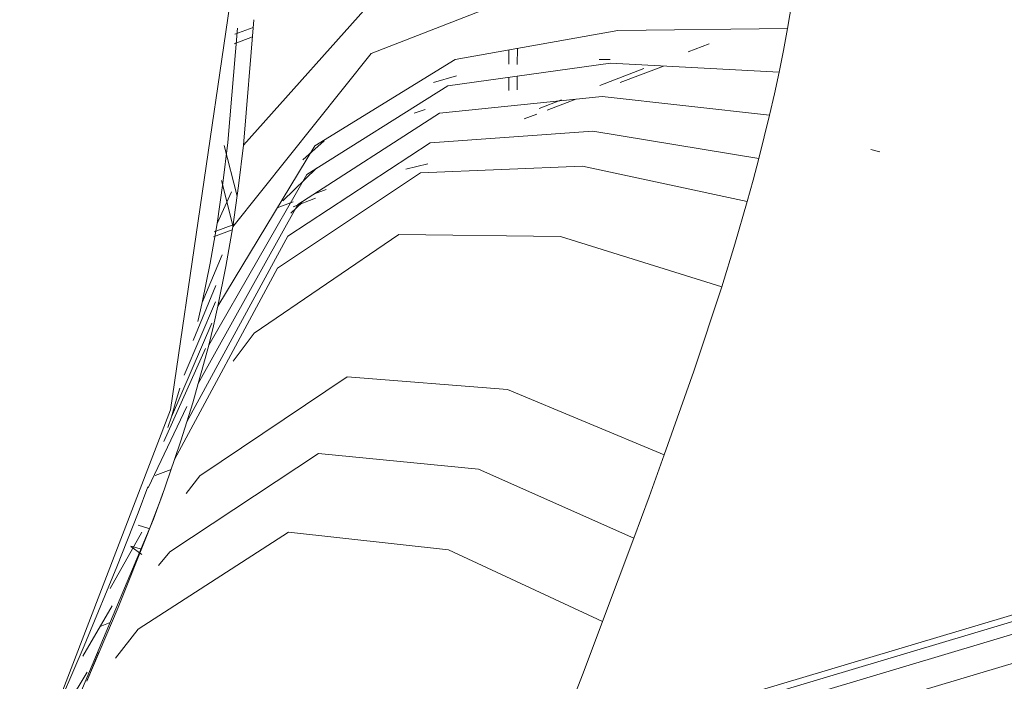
# Model space of a CAD drawing. Header units: millimetres. Extents: x 42289 to 77075, y 302 to 14468.
# Tile 10 of 41: x 45103 to 45163, y 4569 to 4610. Entities that reach past the tile are written whole.
import ezdxf

# ---------------------------------------------------------------- set-up
doc = ezdxf.new("R2010")
doc.units = ezdxf.units.MM
doc.layers.add('G-XREF-____-OTLN', color=8, linetype='Continuous', lineweight=9)
doc.layers.add('M-EQPM-____-OTLN', color=50, linetype='Continuous', lineweight=20)

# ---------------------------------------------------------------- blocks, each defined once
blk = doc.blocks.new('City Class FR - City Class F_iam-1595380-3D Вент копия 1')
at = {"layer": 'G-XREF-____-OTLN'}
for p, q in [((45116.389, 4601.805), (45117.028, 4609.534)), ((45116.019, 4609.008), (45115.422, 4601.962)), ((45116.989, 4609.062), (45115.866, 4608.636)), ((45115.812, 4608.054), (45116.941, 4608.483)), ((45145.121, 4608.05), (45143.822, 4607.557)), ((45132.757, 4607.673), (45132.754, 4606.784)), ((45133.282, 4607.766), (45133.279, 4606.767)), ((45138.337, 4607.071), (45139.002, 4607.071)), ((45141.09, 4606.519), (45138.369, 4605.486)), ((45142.285, 4606.677), (45139.623, 4605.666)), ((45128.105, 4605.672), (45129.535, 4606.083)), ((45132.751, 4605.977), (45132.747, 4605.176)), ((45133.276, 4606.05), (45133.272, 4605.202)), ((45136, 4604.586), (45134.622, 4604.062)), ((45136.886, 4604.627), (45135.118, 4603.955)), ((45126.907, 4603.765), (45127.593, 4603.988)), ((45134.482, 4603.713), (45133.702, 4603.417)), ((45120.047, 4600.897), (45121.371, 4602.071)), ((45115.999, 4598.652), (45115.206, 4601.788)), ((45116.09, 4599.29), (45116.389, 4601.805)), ((45155.63, 4601.378), (45155.08, 4601.54)), ((45118.811, 4598.377), (45120.889, 4600.379)), ((45126.413, 4600.322), (45127.752, 4600.645)), ((45115.033, 4599.622), (45115.754, 4596.772)), ((45114.763, 4596.963), (45115.653, 4598.926)), ((45115.729, 4596.772), (45116.09, 4599.29)), ((45121.493, 4599.075), (45120.776, 4598.803)), ((45119.451, 4598.3), (45118.475, 4597.929)), ((45119.303, 4597.602), (45120.017, 4598.27)), ((45120.833, 4598.529), (45119.451, 4598.004)), ((45115.696, 4596.578), (45114.539, 4596.138)), ((45115.857, 4596.935), (45114.586, 4596.452)), ((45113.848, 4592.105), (45115.082, 4595.041)), ((45113.292, 4589.758), (45114.69, 4593.154)), ((45112.733, 4587.626), (45114.654, 4592.148)), ((45113.847, 4592.106), (45113.575, 4590.918)), ((45111.948, 4585.049), (45114.438, 4590.833)), ((45111.483, 4583.52), (45114.053, 4589.271)), ((45110.509, 4580.667), (45112.904, 4585.684)), ((45111.952, 4585.048), (45111.727, 4584.388)), ((45117.218, 4558.533), (45199.826, 4583.16)), ((45117.546, 4559.048), (45200.154, 4583.675)), ((45111.931, 4581.81), (45110.942, 4581.434)), ((45114.357, 4556.9), (45196.965, 4581.526)), ((45110.499, 4580.743), (45109.9, 4579.134)), ((45110.554, 4578.17), (45109.885, 4578.367)), ((45110.834, 4578.776), (45110.498, 4577.881)), ((45108.177, 4574.459), (45110.114, 4577.948)), ((45108.66, 4573.299), (45110.498, 4577.881)), ((45109.441, 4577.05), (45110.113, 4576.571)), ((45109.451, 4577.08), (45110.1, 4576.888)), ((45108.281, 4573.397), (45106.481, 4570.288)), ((45106.736, 4568.747), (45108.66, 4573.299)), ((45107.549, 4572.134), (45108.169, 4572.37)), ((45107.471, 4570.54), (45106.736, 4568.747)), ((45104.344, 4565.316), (45106.749, 4569.309))]:
    blk.add_line(p, q, dxfattribs=at)
for points in [[(45102.587, 4561.297, 0), (45111.879, 4585.484, 0), (45115.544, 4610.471, 0), (45116.216, 4635.039, 0), (45116.396, 4659.486, 0), (45116.496, 4683.913, 0)], [(45151.359, 4619.654, 0), (45137.323, 4616.504, 0), (45124.843, 4611.273, 0), (45116.389, 4601.805, 0)], [(45150.781, 4614.331, 0), (45136.797, 4612.35, 0), (45124.264, 4607.459, 0), (45115.73, 4596.772, 0)], [(45150.781, 4614.331, 0), (45150.401, 4611.659, 0), (45149.951, 4608.982, 0)], [(45149.951, 4608.982, 0), (45139.477, 4608.867, 0), (45129.454, 4607.086, 0), (45120.795, 4601.766, 0), (45114.811, 4591.868, 0)], [(45149.951, 4608.982, 0), (45149.698, 4607.645, 0), (45149.427, 4606.308, 0)], [(45149.427, 4606.308, 0), (45139.021, 4606.846, 0), (45128.996, 4605.457, 0), (45120.297, 4599.981, 0), (45114.243, 4589.472, 0)], [(45149.427, 4606.308, 0), (45149.138, 4604.973, 0), (45148.832, 4603.639, 0)], [(45148.832, 4603.639, 0), (45138.506, 4604.792, 0), (45128.482, 4603.768, 0), (45119.743, 4598.137, 0), (45113.605, 4587.105, 0)], [(45148.832, 4603.639, 0), (45148.51, 4602.307, 0), (45148.175, 4600.978, 0)], [(45148.175, 4600.978, 0), (45137.931, 4602.656, 0), (45127.912, 4601.943, 0), (45119.132, 4596.184, 0), (45112.9, 4584.746, 0)], [(45115.422, 4601.962, 0), (45115.124, 4599.464, 0), (45114.763, 4596.963, 0)], [(45148.175, 4600.978, 0), (45147.826, 4599.651, 0), (45147.465, 4598.328, 0)], [(45147.465, 4598.328, 0), (45137.308, 4600.508, 0), (45127.3, 4600.091, 0), (45118.478, 4594.209, 0), (45112.144, 4582.416, 0)], [(45147.465, 4598.328, 0), (45146.701, 4595.692, 0), (45145.891, 4593.07, 0)], [(45114.763, 4596.963, 0), (45114.343, 4594.533, 0), (45113.847, 4592.106, 0)], [(45114.811, 4591.868, 0), (45115.309, 4594.318, 0), (45115.729, 4596.772, 0)], [(45145.891, 4593.07, 0), (45135.933, 4596.161, 0), (45125.963, 4596.289, 0), (45117.057, 4590.213, 0), (45115.755, 4588.48, 0)], [(45145.891, 4593.07, 0), (45144.162, 4587.865, 0), (45142.339, 4582.7, 0)], [(45114.243, 4589.472, 0), (45114.537, 4590.669, 0), (45114.811, 4591.868, 0)], [(45113.605, 4587.105, 0), (45113.933, 4588.287, 0), (45114.243, 4589.472, 0)], [(45142.339, 4582.7, 0), (45132.681, 4586.746, 0), (45122.784, 4587.517, 0), (45113.702, 4581.407, 0), (45112.852, 4580.319, 0)], [(45112.47, 4586.822, 0), (45112.26, 4586.137, 0), (45111.952, 4585.048, 0)], [(45112.9, 4584.746, 0), (45113.26, 4585.924, 0), (45113.605, 4587.105, 0)], [(45112.143, 4582.416, 0), (45112.529, 4583.58, 0), (45112.9, 4584.746, 0)], [(45111.153, 4575.877, 0), (45111.839, 4576.731, 0), (45121.012, 4582.785, 0), (45130.893, 4581.83, 0), (45140.459, 4577.562, 0)], [(45142.339, 4582.7, 0), (45141.405, 4580.128, 0), (45140.459, 4577.562, 0)], [(45110.498, 4577.881, 0), (45111.345, 4580.142, 0), (45112.143, 4582.416, 0)], [(45111.444, 4580.416, 0), (45111.444, 4580.414, 0), (45111.442, 4580.41, 0), (45111.44, 4580.404, 0), (45111.435, 4580.39, 0), (45111.42, 4580.348, 0), (45111.374, 4580.222, 0), (45110.83, 4578.741, 0), (45103.102, 4560.343, 0)], [(45199.98, 4580.638, 0), (45183.982, 4575.868, 0), (45166.694, 4570.715, 0), (45150.642, 4565.929, 0), (45133.362, 4560.778, 0), (45117.372, 4556.011, 0)], [(45109.9, 4579.134, 0), (45108.578, 4575.798, 0), (45106.699, 4571.283, 0), (45106.555, 4570.942, 0)], [(45138.541, 4572.442, 0), (45129.044, 4576.854, 0), (45119.17, 4577.946, 0), (45109.904, 4571.962, 0), (45108.502, 4570.181, 0)], [(45140.459, 4577.562, 0), (45139.503, 4575, 0), (45138.541, 4572.442, 0)], [(45138.541, 4572.442, 0), (45137.332, 4569.256, 0), (45136.116, 4566.074, 0)], [(45106.554, 4570.941, 0), (45104.52, 4566.202, 0), (45104.452, 4566.047, 0)]]:
    blk.add_polyline3d(points, dxfattribs=at)
blk = doc.blocks.new('City Class FR - City Class 25 FR-1553726-3D Вент копия 1')
blk.add_blockref('City Class FR - City Class F_iam-1595380-3D Вент копия 1', (0, 0))

msp = doc.modelspace()

# ---------------------------------------------------------------- block references
at = {"layer": 'M-EQPM-____-OTLN'}
msp.add_blockref('City Class FR - City Class 25 FR-1553726-3D Вент копия 1', (0, 0), dxfattribs=at)

doc.saveas('drawing.dxf')
